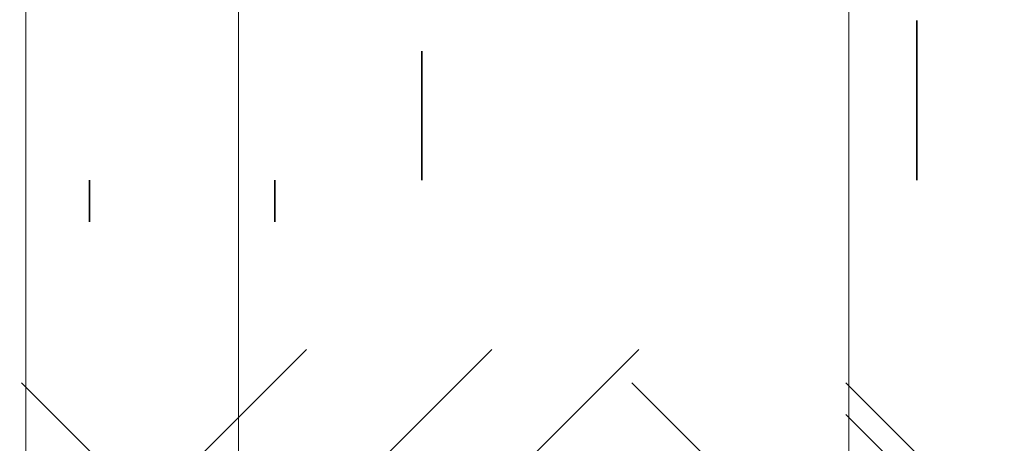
# Model space of a CAD drawing. Header units: metres. Extents: x -3716 to 31, y -1854 to 706.
# Tile 109 of 237: x -1878 to -1798, y 583 to 617. Entities that reach past the tile are written whole.
import ezdxf

# ---------------------------------------------------------------- set-up
doc = ezdxf.new("R2010")
doc.units = ezdxf.units.M
doc.header["$LTSCALE"] = 1.25
doc.header["$PDMODE"] = 1
doc.header["$PDSIZE"] = -2
doc.layers.get('0').update_dxf_attribs({"lineweight": 25})
doc.layers.add('30 -35 Decken- 0 Decken', color=7, linetype='Continuous', lineweight=35, true_color=0x00ee00)
doc.layers.add('Keine', color=7, linetype='Continuous', lineweight=9)
doc.styles.add('Arial', font='arial.ttf')
doc.dimstyles.new('SIA_DIN1356', dxfattribs={"dimtxt": 1.258608, "dimasz": 2.80603, "dimexe": 2.5, "dimexo": 3.75, "dimgap": 0.625, "dimtad": 1, "dimdec": 3, "dimtxsty": 'Arial', "dimblk": 'VW_SLASH-1', "dimblk1": 'VW_SLASH-1', "dimblk2": 'VW_SLASH-1', "dimcen": 0, "dimdle": 2.5, "dimadec": 3, "dimazin": 0, "dimtfac": 1, "dimtdec": 3, "dimtix": 1, "dimtmove": 0, "dimatfit": 0, "dimldrblk": 'VW_FILLEDARROW-1', "dimfxl": 1, "dimfrac": 2, "dimtolj": 1, "dimarcsym": 0})

# ---------------------------------------------------------------- blocks, each defined once
blk = doc.blocks.new('VW_SLASH-1')
at = {"color": 0, "linetype": 'ByBlock', "lineweight": -2, "transparency": 16777216}
blk.add_line((0.8909, 0), (-1, 0), dxfattribs=at)
at = {"color": 0, "lineweight": 20, "transparency": 16777216, "flags": 128}
blk.add_lwpolyline([(0.5001, 0.5001), (-0.5001, -0.5001)], dxfattribs=at)
blk = doc.blocks.new('*D1005')
at = {"layer": '30 -35 Decken- 0 Decken', "color": 0, "linetype": 'Continuous', "lineweight": -2}
for p, q in [((-94.921, 16.188), (-94.921, 16.4595)), ((-93.721, 16.188), (-93.721, 16.4595)), ((-97.727, 13.9595), (-100.5331, 13.9595)), ((-93.721, 13.9595), (-94.921, 13.9595)), ((-90.915, 13.9595), (-88.1089, 13.9595))]:
    blk.add_line(p, q, dxfattribs=at)
at = {"layer": 'Defpoints', "color": 0}
for p in [(-94.921, 13.9595), (-94.921, 12.438), (-93.721, 12.438)]:
    blk.add_point(p, dxfattribs=at)
at = {"layer": '30 -35 Decken- 0 Decken', "color": 0, "lineweight": -2, "xscale": 2.8060302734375, "yscale": 2.8060302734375, "zscale": 2.8060302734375}
blk.add_blockref('VW_SLASH-1', (-94.921, 13.9595), dxfattribs=at)
at = {"layer": '30 -35 Decken- 0 Decken', "color": 0, "lineweight": -2, "xscale": 2.8060302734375, "yscale": 2.8060302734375, "zscale": 2.8060302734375, "rotation": 180}
blk.add_blockref('VW_SLASH-1', (-93.721, 13.9595), dxfattribs=at)
at = {"layer": '30 -35 Decken- 0 Decken', "color": 0, "lineweight": 9, "insert": (-94.321, 14.0449), "char_height": 0.10069, "attachment_point": 5, "style": 'Arial'}
blk.add_mtext('\\A1;1,20', dxfattribs=at)
blk = doc.blocks.new('VW_FILLEDARROW-1')
at = {"linetype": 'Continuous', "lineweight": 0, "transparency": 16777216}
blk.add_hatch(color=0, dxfattribs=at).paths.add_polyline_path([(-1.4144, 0.379), (0, 0), (-1.4144, -0.379)])
at = {"color": 0, "lineweight": 5, "transparency": 16777216, "flags": 128}
blk.add_lwpolyline([(-1.4144, 0.379), (0, 0), (-1.4144, -0.379)], close=True, dxfattribs=at)
blk = doc.blocks.new('*D1006')
at = {"layer": '30 -35 Decken- 0 Decken', "color": 0, "linetype": 'Continuous', "lineweight": -2}
for p, q in [((-92.771, 17.293), (-92.771, 16.4595)), ((-93.721, 16.188), (-93.721, 16.4595)), ((-96.527, 13.9595), (-99.3331, 13.9595)), ((-92.771, 13.9595), (-93.721, 13.9595)), ((-89.965, 13.9595), (-87.1589, 13.9595))]:
    blk.add_line(p, q, dxfattribs=at)
at = {"layer": 'Defpoints', "color": 0}
for p in [(-93.721, 13.9595), (-92.771, 13.543), (-93.721, 12.438)]:
    blk.add_point(p, dxfattribs=at)
at = {"layer": '30 -35 Decken- 0 Decken', "color": 0, "lineweight": -2, "xscale": 2.8060302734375, "yscale": 2.8060302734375, "zscale": 2.8060302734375}
blk.add_blockref('VW_SLASH-1', (-93.721, 13.9595), dxfattribs=at)
at = {"layer": '30 -35 Decken- 0 Decken', "color": 0, "lineweight": -2, "xscale": 2.8060302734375, "yscale": 2.8060302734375, "zscale": 2.8060302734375, "rotation": 180}
blk.add_blockref('VW_SLASH-1', (-92.771, 13.9595), dxfattribs=at)
at = {"layer": '30 -35 Decken- 0 Decken', "color": 0, "lineweight": 9, "insert": (-93.246, 14.0359), "char_height": 0.10069, "attachment_point": 5, "style": 'Arial'}
blk.add_mtext('\\A1;95', dxfattribs=at)
blk = doc.blocks.new('*D1007')
at = {"layer": '30 -35 Decken- 0 Decken', "color": 0, "linetype": 'Continuous', "lineweight": -2}
for p, q in [((-89.571, 17.493), (-89.571, 16.4595)), ((-92.771, 17.293), (-92.771, 16.4595)), ((-95.577, 13.9595), (-98.3831, 13.9595)), ((-89.571, 13.9595), (-92.771, 13.9595)), ((-86.765, 13.9595), (-83.9589, 13.9595))]:
    blk.add_line(p, q, dxfattribs=at)
at = {"layer": 'Defpoints', "color": 0}
for p in [(-92.771, 13.9595), (-89.571, 13.743), (-92.771, 13.543)]:
    blk.add_point(p, dxfattribs=at)
at = {"layer": '30 -35 Decken- 0 Decken', "color": 0, "lineweight": -2, "xscale": 2.8060302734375, "yscale": 2.8060302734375, "zscale": 2.8060302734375}
blk.add_blockref('VW_SLASH-1', (-92.771, 13.9595), dxfattribs=at)
at = {"layer": '30 -35 Decken- 0 Decken', "color": 0, "lineweight": -2, "xscale": 2.8060302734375, "yscale": 2.8060302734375, "zscale": 2.8060302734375, "rotation": 180}
blk.add_blockref('VW_SLASH-1', (-89.571, 13.9595), dxfattribs=at)
at = {"layer": '30 -35 Decken- 0 Decken', "color": 0, "lineweight": 9, "insert": (-91.171, 14.0699), "char_height": 0.10069, "attachment_point": 5, "style": 'Arial'}
blk.add_mtext('\\A1;3,20', dxfattribs=at)
blk = doc.blocks.new('*D1012')
at = {"layer": '30 -35 Decken- 0 Decken', "color": 0, "linetype": 'Continuous', "lineweight": -2}
for p, q in [((-88.627, 16.549), (-88.627, 19.3551)), ((-88.627, 13.538), (-88.627, 13.743)), ((-85.3709, 13.743), (-86.127, 13.743)), ((-85.3709, 13.538), (-86.127, 13.538)), ((-88.627, 10.732), (-88.627, 7.9259))]:
    blk.add_line(p, q, dxfattribs=at)
at = {"layer": 'Defpoints', "color": 0}
for p in [(-89.1209, 13.743), (-88.627, 13.743), (-89.1209, 13.538)]:
    blk.add_point(p, dxfattribs=at)
at = {"layer": '30 -35 Decken- 0 Decken', "color": 0, "lineweight": -2, "xscale": 2.8060302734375, "yscale": 2.8060302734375, "zscale": 2.8060302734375}
for p, rotation in [((-88.627, 13.743), 270), ((-88.627, 13.538), 90)]:
    blk.add_blockref('VW_SLASH-1', p, dxfattribs=dict(at, rotation=rotation))
at = {"layer": '30 -35 Decken- 0 Decken', "color": 0, "lineweight": 9, "insert": (-86.0214, 13.6405), "char_height": 0.100689, "attachment_point": 5, "rotation": 90, "style": 'Arial'}
blk.add_mtext('\\A1;20\\S5^ ;', dxfattribs=at)
blk = doc.blocks.new('*D1013')
at = {"layer": '30 -35 Decken- 0 Decken', "color": 0, "linetype": 'Continuous', "lineweight": -2}
for p, q in [((-88.627, 16.344), (-88.627, 19.1501)), ((-88.627, 13.288), (-88.627, 13.538)), ((-85.3709, 13.538), (-86.127, 13.538)), ((-92.0709, 13.288), (-91.127, 13.288)), ((-88.627, 10.482), (-88.627, 7.6759))]:
    blk.add_line(p, q, dxfattribs=at)
at = {"layer": 'Defpoints', "color": 0}
for p in [(-89.1209, 13.538), (-88.627, 13.538), (-88.3209, 13.288)]:
    blk.add_point(p, dxfattribs=at)
at = {"layer": '30 -35 Decken- 0 Decken', "color": 0, "lineweight": -2, "xscale": 2.8060302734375, "yscale": 2.8060302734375, "zscale": 2.8060302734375}
for p, rotation in [((-88.627, 13.538), 270), ((-88.627, 13.288), 90)]:
    blk.add_blockref('VW_SLASH-1', p, dxfattribs=dict(at, rotation=rotation))
at = {"layer": '30 -35 Decken- 0 Decken', "color": 0, "lineweight": 9, "insert": (-88.7034, 13.413), "char_height": 0.10069, "attachment_point": 5, "rotation": 90, "style": 'Arial'}
blk.add_mtext('\\A1;25', dxfattribs=at)
blk = doc.blocks.new('*D1014')
at = {"layer": '30 -35 Decken- 0 Decken', "color": 0, "linetype": 'Continuous', "lineweight": -2}
for p, q in [((-88.627, 16.094), (-88.627, 18.9001)), ((-92.0709, 13.288), (-91.127, 13.288)), ((-88.627, 12.038), (-88.627, 13.288)), ((-91.8209, 12.038), (-91.127, 12.038)), ((-88.627, 9.232), (-88.627, 6.4259))]:
    blk.add_line(p, q, dxfattribs=at)
at = {"layer": 'Defpoints', "color": 0}
for p in [(-88.627, 13.288), (-88.3209, 13.288), (-88.0709, 12.038)]:
    blk.add_point(p, dxfattribs=at)
at = {"layer": '30 -35 Decken- 0 Decken', "color": 0, "lineweight": -2, "xscale": 2.8060302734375, "yscale": 2.8060302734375, "zscale": 2.8060302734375}
for p, rotation in [((-88.627, 13.288), 270), ((-88.627, 12.038), 90)]:
    blk.add_blockref('VW_SLASH-1', p, dxfattribs=dict(at, rotation=rotation))
at = {"layer": '30 -35 Decken- 0 Decken', "color": 0, "lineweight": 9, "insert": (-88.7375, 12.663), "char_height": 0.10069, "attachment_point": 5, "rotation": 90, "style": 'Arial'}
blk.add_mtext('\\A1;1,25', dxfattribs=at)
blk = doc.blocks.new('*D1016')
at = {"layer": '30 -35 Decken- 0 Decken', "color": 0, "linetype": 'Continuous', "lineweight": -2}
for p, q in [((-95.3332, 16.549), (-95.3332, 19.3551)), ((-98.0445, 13.743), (-97.8332, 13.743)), ((-95.3332, 11.548), (-95.3332, 13.743)), ((-92.471, 11.548), (-92.8332, 11.548)), ((-95.3332, 8.742), (-95.3332, 5.9359))]:
    blk.add_line(p, q, dxfattribs=at)
at = {"layer": 'Defpoints', "color": 0}
for p in [(-95.3332, 13.743), (-94.2945, 13.743), (-96.221, 11.548)]:
    blk.add_point(p, dxfattribs=at)
at = {"layer": '30 -35 Decken- 0 Decken', "color": 0, "lineweight": -2, "xscale": 2.8060302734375, "yscale": 2.8060302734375, "zscale": 2.8060302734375}
for p, rotation in [((-95.3332, 13.743), 270), ((-95.3332, 11.548), 90)]:
    blk.add_blockref('VW_SLASH-1', p, dxfattribs=dict(at, rotation=rotation))
at = {"layer": '30 -35 Decken- 0 Decken', "color": 0, "lineweight": 9, "insert": (-95.4604, 12.6455), "char_height": 0.100689, "attachment_point": 5, "rotation": 90, "style": 'Arial'}
blk.add_mtext('\\A1;2,19\\S5^ ;', dxfattribs=at)
blk = doc.blocks.new('*D1063')
at = {"layer": '30 -35 Decken- 0 Decken', "color": 0, "linetype": 'Continuous', "lineweight": -2}
for p, q in [((-93.9566, 16.549), (-93.9566, 19.3551)), ((-95.5196, 13.743), (-96.4566, 13.743)), ((-93.9566, 11.733), (-93.9566, 13.743)), ((-97.0196, 11.733), (-96.4566, 11.733)), ((-93.9566, 8.927), (-93.9566, 6.1209))]:
    blk.add_line(p, q, dxfattribs=at)
at = {"layer": 'Defpoints', "color": 0}
for p in [(-93.9566, 13.743), (-91.7696, 13.743), (-93.2696, 11.733)]:
    blk.add_point(p, dxfattribs=at)
at = {"layer": '30 -35 Decken- 0 Decken', "color": 0, "lineweight": -2, "xscale": 2.8060302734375, "yscale": 2.8060302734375, "zscale": 2.8060302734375}
for p, rotation in [((-93.9566, 13.743), 270), ((-93.9566, 11.733), 90)]:
    blk.add_blockref('VW_SLASH-1', p, dxfattribs=dict(at, rotation=rotation))
at = {"layer": '30 -35 Decken- 0 Decken', "color": 0, "lineweight": 9, "insert": (-94.067, 12.738), "char_height": 0.10069, "attachment_point": 5, "rotation": 90, "style": 'Arial'}
blk.add_mtext('\\A1;2,01', dxfattribs=at)
blk = doc.blocks.new('*D1064')
at = {"layer": '30 -35 Decken- 0 Decken', "color": 0, "linetype": 'Continuous', "lineweight": -2}
for p, q in [((-90.01, 16.549), (-90.01, 19.3551)), ((-91.573, 13.743), (-92.51, 13.743)), ((-90.01, 11.733), (-90.01, 13.743)), ((-93.073, 11.733), (-92.51, 11.733)), ((-90.01, 8.927), (-90.01, 6.1209))]:
    blk.add_line(p, q, dxfattribs=at)
at = {"layer": 'Defpoints', "color": 0}
for p in [(-90.01, 13.743), (-87.823, 13.743), (-89.323, 11.733)]:
    blk.add_point(p, dxfattribs=at)
at = {"layer": '30 -35 Decken- 0 Decken', "color": 0, "lineweight": -2, "xscale": 2.8060302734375, "yscale": 2.8060302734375, "zscale": 2.8060302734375}
for p, rotation in [((-90.01, 13.743), 270), ((-90.01, 11.733), 90)]:
    blk.add_blockref('VW_SLASH-1', p, dxfattribs=dict(at, rotation=rotation))
at = {"layer": '30 -35 Decken- 0 Decken', "color": 0, "lineweight": 9, "insert": (-90.1205, 12.738), "char_height": 0.10069, "attachment_point": 5, "rotation": 90, "style": 'Arial'}
blk.add_mtext('\\A1;2,01', dxfattribs=at)
blk = doc.blocks.new('Gruppe-668')
at = {"layer": '30 -35 Decken- 0 Decken', "color": 7, "linetype": 'Continuous', "lineweight": 9}
for base, p1, p2, text, override, picture, middle in [((-92.77099996, 13.95948203), (-89.57099996, 13.743), (-92.77099996, 13.543), '3,20', {"dimtxt": 0.100689, "dimgap": 0.05, "dimdec": 8, "dimpost": '<>', "dimtxsty": 'Arial', "dimtmove": 2}, '*D1007', (-91.17099996, 14.06994557)), ((-93.72099996, 13.95948203), (-92.77099996, 13.543), (-93.72099996, 12.438), '95', {"dimtxt": 0.100689, "dimgap": 0.025, "dimdec": 8, "dimpost": '<>', "dimtxsty": 'Arial', "dimtmove": 2}, '*D1006', (-93.24599996, 14.03588359)), ((-94.92099996, 13.95948203), (-93.72099996, 12.438), (-94.92099996, 12.438), '1,20', {"dimtxt": 0.100689, "dimgap": 0.025, "dimdec": 8, "dimpost": '<>', "dimtxsty": 'Arial', "dimtmove": 2}, '*D1005', (-94.32099996, 14.04494557))]:
    dim = blk.add_linear_dim(base=base, p1=p1, p2=p2, text=text, dimstyle='SIA_DIN1356', override=override, dxfattribs=at)
    dim.commit()
    dim.dimension.update_dxf_attribs({"geometry": picture, "text_midpoint": middle})
blk = doc.blocks.new('Gruppe-670')
at = {"layer": '30 -35 Decken- 0 Decken', "color": 7, "linetype": 'Continuous', "lineweight": 9}
for base, p1, p2, text, override, picture, middle in [((-88.627, 13.743), (-89.12090884, 13.538), (-89.12090884, 13.743), '20\\S5^ ;', {"dimtxt": 0.100689, "dimgap": 0.025, "dimdec": 8, "dimpost": '<>', "dimtxsty": 'Arial', "dimtix": 0, "dimtmove": 2}, '*D1012', (-86.02136734, 13.6405)), ((-88.627, 13.538), (-88.32090884, 13.288), (-89.12090884, 13.538), '25', {"dimtxt": 0.100689, "dimgap": 0.025, "dimdec": 8, "dimpost": '<>', "dimtxsty": 'Arial', "dimtmove": 2}, '*D1013', (-88.70340156, 13.413)), ((-88.627, 13.288), (-88.07090884, 12.038), (-88.32090884, 13.288), '1,25', {"dimtxt": 0.100689, "dimgap": 0.05, "dimdec": 8, "dimpost": '<>', "dimtxsty": 'Arial', "dimtmove": 2}, '*D1014', (-88.73746354, 12.663))]:
    dim = blk.add_linear_dim(base=base, p1=p1, p2=p2, angle=270, text=text, dimstyle='SIA_DIN1356', override=override, dxfattribs=at)
    dim.commit()
    dim.dimension.update_dxf_attribs({"geometry": picture, "text_midpoint": middle})
blk = doc.blocks.new('_FU_2D LP6 (3D)')
at = {"layer": '30 -35 Decken- 0 Decken', "color": 7}
for name in ['Gruppe-670', 'Gruppe-668']:
    blk.add_blockref(name, (0, 0), dxfattribs=at)
at = {"layer": '30 -35 Decken- 0 Decken', "color": 7, "linetype": 'Continuous', "lineweight": 9}
for base, p1, p2, text, picture, middle in [((-95.33320657, 13.743), (-96.22099996, 11.548), (-94.29454752, 13.743), '2,19\\S5^ ;', '*D1016', (-95.46040121, 12.6455)), ((-93.95658229, 13.743), (-93.2695937, 11.733), (-91.7695937, 13.743), '2,01', '*D1063', (-94.06704583, 12.738)), ((-90.01, 13.743), (-89.32301141, 11.733), (-87.82301141, 13.743), '2,01', '*D1064', (-90.12046354, 12.738))]:
    dim = blk.add_linear_dim(base=base, p1=p1, p2=p2, angle=270, text=text, dimstyle='SIA_DIN1356', override={"dimtxt": 0.100689, "dimgap": 0.05, "dimdec": 8, "dimpost": '<>', "dimtxsty": 'Arial', "dimtmove": 2}, dxfattribs=at)
    dim.commit()
    dim.dimension.update_dxf_attribs({"geometry": picture, "text_midpoint": middle})

msp = doc.modelspace()

# ---------------------------------------------------------------- block references
at = {"layer": 'Keine', "color": 1, "xscale": 12.5, "yscale": 12.5, "zscale": 12.5}
msp.add_blockref('_FU_2D LP6 (3D)', (-685.453, 398.181), dxfattribs=at)

doc.saveas('drawing.dxf')
